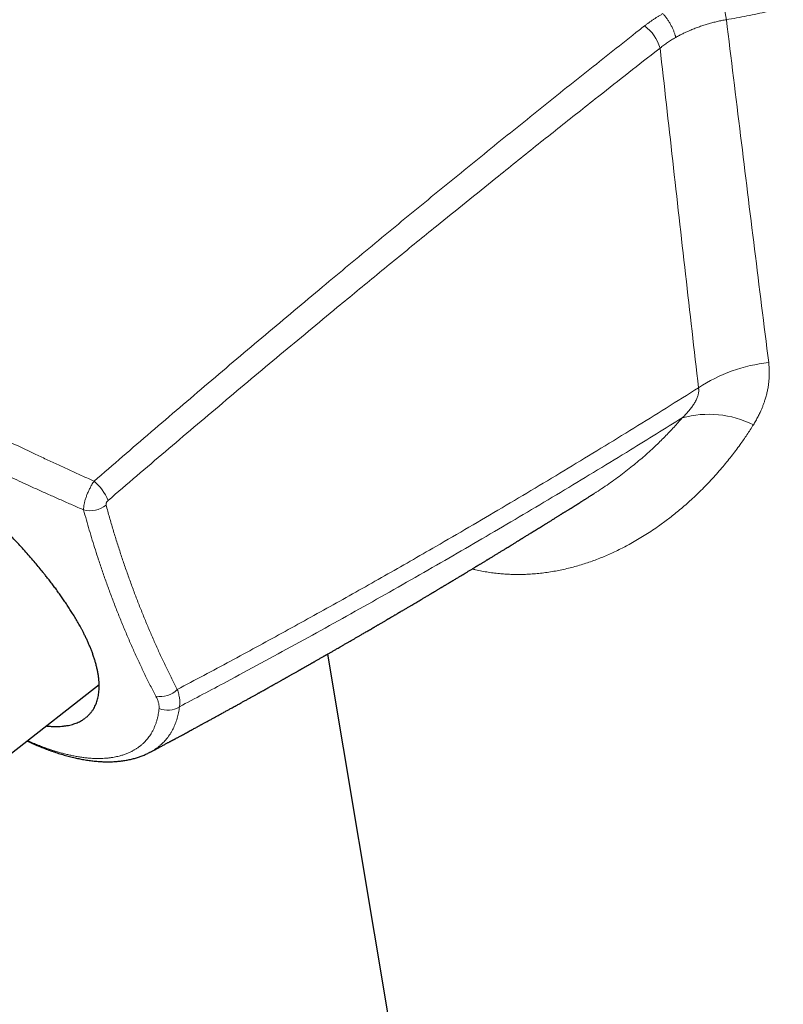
# Model space of a CAD drawing. Header units: millimetres. Extents: x 8 to 500, y 12 to 438.
# Tile 11 of 31: x 415 to 453, y 101 to 150. Entities that reach past the tile are written whole.
import ezdxf

# ---------------------------------------------------------------- set-up
doc = ezdxf.new("R2010")
doc.units = ezdxf.units.MM

msp = doc.modelspace()

# ---------------------------------------------------------------- linework, layer by layer
at = {"color": 7, "linetype": 'Continuous', "lineweight": 30}
for p, q in [((430.335, 118.472), (437.19, 77.536)), ((414.394, 113.483), (418.815, 116.936)), ((421.396, 113.533), (421.395, 113.533))]:
    msp.add_line(p, q, dxfattribs=at)
at = {"color": 252, "linetype": 'Continuous', "lineweight": 0}
for centre, radius, start, end in [((345.176, 133.67), 106.605, 9.06583, 9.80178), ((445.074, 148.442), 2.118, 16.2845, 53.8822), ((453.459, 125.196), 8.031, 96.2576, 123.3513), ((449.565, 125.515), 5.054, 63.5824, 105.3938), ((416.931, 125.261), 2.527, 22.426, 49.8675), ((418.355, 127.011), 1.305, 255.6883, 308.4361), ((421.896, 117.536), 1.206, 259.4451, 315.522), ((422.269, 116.727), 1.086, 246.5883, 303.2411)]:
    msp.add_arc(centre, radius, start, end, dxfattribs=at)
for points, knots in [([(462.454, 154.905), (462.341, 154.835), (462.116, 154.696), (461.772, 154.492), (461.425, 154.292), (461.073, 154.095), (460.716, 153.902), (460.357, 153.714), (459.994, 153.529), (459.625, 153.348), (459.251, 153.171), (458.87, 152.996), (458.485, 152.825), (458.079, 152.652), (457.651, 152.476), (457.201, 152.299), (456.747, 152.128), (456.289, 151.963), (455.828, 151.804), (455.364, 151.652), (454.896, 151.506), (454.426, 151.366), (453.953, 151.233), (453.477, 151.107), (452.998, 150.987), (452.508, 150.871), (452.004, 150.76), (451.488, 150.655), (450.969, 150.556), (450.623, 150.497), (450.449, 150.468)], [0, 0, 0, 0, 0.032288, 0.064581, 0.096874, 0.129162, 0.161547, 0.193932, 0.226128, 0.258325, 0.291225, 0.324131, 0.357037, 0.389937, 0.427445, 0.464959, 0.502474, 0.539981, 0.577489, 0.615003, 0.652518, 0.690025, 0.727533, 0.765047, 0.802562, 0.840069, 0.880048, 0.920035, 0.960022, 1, 1, 1, 1]), ([(446.322, 150.153), (446.358, 150.181), (446.43, 150.236), (446.54, 150.318), (446.652, 150.398), (446.767, 150.476), (446.884, 150.553), (447.003, 150.629), (447.124, 150.703), (447.206, 150.75), (447.247, 150.774)], [0, 0, 0, 0, 0.124428, 0.248855, 0.373509, 0.498163, 0.623506, 0.748849, 0.874425, 1, 1, 1, 1]), ([(447.894, 149.572), (447.891, 149.583), (447.886, 149.607), (447.877, 149.646), (447.864, 149.696), (447.845, 149.756), (447.821, 149.826), (447.794, 149.898), (447.763, 149.971), (447.73, 150.045), (447.694, 150.12), (447.655, 150.194), (447.614, 150.268), (447.572, 150.341), (447.527, 150.412), (447.482, 150.481), (447.435, 150.547), (447.388, 150.609), (447.341, 150.669), (447.294, 150.724), (447.262, 150.757), (447.247, 150.774)], [0, 0, 0, 0, 0.03025, 0.06691, 0.103569, 0.159498, 0.215627, 0.271756, 0.327685, 0.383612, 0.439739, 0.495865, 0.551792, 0.607718, 0.663844, 0.71997, 0.775896, 0.831822, 0.887948, 0.944074, 1, 1, 1, 1]), ([(450.449, 150.468), (450.373, 150.454), (450.221, 150.427), (449.993, 150.378), (449.766, 150.322), (449.541, 150.261), (449.316, 150.192), (449.093, 150.117), (448.872, 150.035), (448.672, 149.954), (448.491, 149.875), (448.33, 149.8), (448.161, 149.717), (448.016, 149.64), (447.924, 149.589), (447.894, 149.572)], [0, 0, 0, 0, 0.083872, 0.168061, 0.25225, 0.337491, 0.422731, 0.509044, 0.595356, 0.682012, 0.748137, 0.814277, 0.880402, 0.96011, 1, 1, 1, 1]), ([(450.449, 150.468), (450.689, 148.516), (451.162, 144.657), (451.873, 138.894), (452.347, 135.084), (452.584, 133.179)], [0, 0, 0, 0, 0.33857, 0.669285, 1, 1, 1, 1]), ([(418.56, 127.193), (419.039, 127.608), (419.998, 128.437), (421.437, 129.676), (422.877, 130.909), (424.317, 132.137), (425.758, 133.36), (427.2, 134.578), (428.643, 135.79), (430.048, 136.965), (431.415, 138.103), (432.744, 139.204), (434.073, 140.3), (435.403, 141.391), (436.734, 142.478), (438.065, 143.56), (439.396, 144.637), (440.728, 145.708), (442.06, 146.775), (443.393, 147.837), (444.726, 148.894), (445.702, 149.665), (446.235, 150.084), (446.322, 150.153)], [0, 0, 0, 0, 0.051996, 0.103993, 0.15599, 0.207986, 0.260002, 0.312018, 0.364035, 0.416051, 0.463921, 0.511792, 0.559662, 0.607541, 0.65542, 0.703299, 0.751168, 0.799038, 0.846907, 0.894785, 0.942663, 0.990541, 1, 1, 1, 1]), ([(447.894, 149.572), (447.825, 149.531), (447.687, 149.449), (447.487, 149.317), (447.293, 149.18), (447.169, 149.084), (447.107, 149.036)], [0, 0, 0, 0, 0.248893, 0.498226, 0.748889, 1, 1, 1, 1]), ([(447.107, 149.036), (447.019, 148.967), (446.43, 148.507), (445.339, 147.654), (444.003, 146.603), (442.835, 145.679), (441.833, 144.884), (440.831, 144.087), (439.83, 143.286), (438.662, 142.349), (437.327, 141.274), (435.993, 140.194), (434.826, 139.244), (433.826, 138.428), (432.826, 137.609), (431.827, 136.787), (430.678, 135.84), (429.38, 134.765), (427.934, 133.561), (426.489, 132.352), (425.043, 131.137), (423.598, 129.917), (422.154, 128.692), (420.71, 127.461), (419.748, 126.637), (419.267, 126.225)], [0, 0, 0, 0, 0.009458, 0.06331, 0.117161, 0.153065, 0.188969, 0.224877, 0.260784, 0.296692, 0.350545, 0.404398, 0.440304, 0.47621, 0.512118, 0.548027, 0.583937, 0.635932, 0.68793, 0.739928, 0.791936, 0.843944, 0.895962, 0.947979, 1, 1, 1, 1]), ([(449.044, 131.905), (448.826, 133.813), (448.391, 137.629), (447.745, 143.339), (447.319, 147.142), (447.107, 149.036)], [0, 0, 0, 0, 0.334307, 0.668614, 1, 1, 1, 1]), ([(406.153, 133.472), (406.304, 133.385), (406.606, 133.211), (407.065, 132.95), (407.505, 132.702), (407.926, 132.468), (408.327, 132.246), (408.733, 132.024), (409.143, 131.802), (409.557, 131.58), (410.002, 131.344), (410.476, 131.095), (410.982, 130.832), (411.492, 130.57), (412.004, 130.309), (412.52, 130.05), (413.014, 129.804), (413.484, 129.572), (413.932, 129.353), (414.368, 129.141), (414.795, 128.936), (415.21, 128.738), (415.687, 128.512), (416.228, 128.259), (416.823, 127.983), (417.408, 127.714), (417.984, 127.452), (418.368, 127.279), (418.56, 127.193)], [0, 0, 0, 0, 0.041143, 0.082288, 0.123431, 0.15829, 0.193151, 0.22801, 0.262999, 0.297989, 0.332978, 0.374489, 0.416002, 0.457512, 0.498665, 0.539821, 0.580974, 0.615842, 0.650712, 0.68558, 0.717375, 0.749171, 0.780966, 0.82645, 0.871934, 0.915114, 0.957553, 1, 1, 1, 1]), ([(452.584, 133.179), (452.592, 133.11), (452.607, 132.971), (452.617, 132.761), (452.616, 132.549), (452.606, 132.337), (452.584, 132.123), (452.552, 131.91), (452.51, 131.698), (452.457, 131.488), (452.4, 131.296), (452.341, 131.122), (452.283, 130.966), (452.22, 130.813), (452.143, 130.641), (452.049, 130.452), (451.937, 130.244), (451.855, 130.109), (451.814, 130.041)], [0, 0, 0, 0, 0.065642, 0.131307, 0.196949, 0.263423, 0.32992, 0.396395, 0.462485, 0.528597, 0.594689, 0.644614, 0.69454, 0.743744, 0.792949, 0.861959, 0.930988, 1, 1, 1, 1]), ([(418.032, 125.747), (417.842, 125.83), (417.461, 125.996), (416.896, 126.244), (416.338, 126.492), (415.786, 126.74), (415.266, 126.976), (414.776, 127.201), (414.317, 127.413), (413.86, 127.626), (413.406, 127.84), (412.954, 128.055), (412.477, 128.284), (411.977, 128.526), (411.453, 128.784), (410.935, 129.041), (410.424, 129.298), (409.919, 129.555), (409.444, 129.8), (409, 130.032), (408.584, 130.251), (408.184, 130.464), (407.8, 130.67), (407.431, 130.871), (407.013, 131.1), (406.548, 131.358), (406.047, 131.64), (405.72, 131.827), (405.562, 131.919), (405.562, 131.919)], [0, 0, 0, 0, 0.041836, 0.083681, 0.124863, 0.166048, 0.207231, 0.242123, 0.277017, 0.31191, 0.346928, 0.381948, 0.416967, 0.458512, 0.500059, 0.541603, 0.582813, 0.624025, 0.665235, 0.700155, 0.735076, 0.769996, 0.801848, 0.833701, 0.865553, 0.911134, 0.956716, 0.999996, 1, 1, 1, 1]), ([(422.756, 116.691), (423.203, 116.928), (424.096, 117.401), (425.421, 118.111), (426.733, 118.82), (428.031, 119.529), (429.328, 120.243), (430.624, 120.963), (431.919, 121.689), (433.214, 122.421), (434.507, 123.159), (435.925, 123.976), (437.468, 124.873), (439.136, 125.853), (440.801, 126.843), (442.465, 127.843), (444.127, 128.852), (445.778, 129.866), (447.417, 130.882), (448.502, 131.564), (449.044, 131.905)], [0, 0, 0, 0, 0.050556, 0.101111, 0.150217, 0.199324, 0.24843, 0.297536, 0.346654, 0.395773, 0.444891, 0.494009, 0.557519, 0.62103, 0.68454, 0.748065, 0.81159, 0.875115, 0.937558, 1, 1, 1, 1]), ([(448.224, 130.387), (448.273, 130.436), (448.347, 130.51), (448.441, 130.611), (448.51, 130.688), (448.578, 130.766), (448.643, 130.846), (448.705, 130.928), (448.765, 131.012), (448.821, 131.097), (448.874, 131.185), (448.922, 131.275), (448.964, 131.364), (448.998, 131.452), (449.025, 131.539), (449.045, 131.625), (449.055, 131.699), (449.057, 131.761), (449.056, 131.81), (449.052, 131.858), (449.047, 131.889), (449.044, 131.905)], [0, 0, 0, 0, 0.106055, 0.159218, 0.21238, 0.266088, 0.319793, 0.373779, 0.427763, 0.483407, 0.539194, 0.595508, 0.652049, 0.705457, 0.759662, 0.813859, 0.868976, 0.901485, 0.93424, 0.966995, 1, 1, 1, 1]), ([(448.224, 130.387), (447.789, 130.117), (446.921, 129.577), (445.498, 128.7), (443.955, 127.759), (442.291, 126.755), (440.626, 125.76), (438.958, 124.775), (437.288, 123.799), (435.599, 122.823), (433.891, 121.848), (432.164, 120.873), (430.434, 119.908), (428.703, 118.953), (426.97, 118.008), (425.419, 117.173), (424.05, 116.444), (423.259, 116.027), (422.864, 115.819)], [0, 0, 0, 0, 0.051844, 0.103688, 0.169629, 0.235571, 0.301512, 0.367468, 0.433424, 0.499379, 0.567348, 0.635317, 0.703285, 0.771269, 0.839254, 0.907238, 0.953619, 1, 1, 1, 1]), ([(443.768, 126.564), (443.809, 126.589), (443.972, 126.691), (444.253, 126.877), (444.608, 127.121), (444.958, 127.372), (445.302, 127.631), (445.633, 127.891), (445.951, 128.151), (446.256, 128.411), (446.556, 128.677), (446.837, 128.936), (447.098, 129.187), (447.342, 129.429), (447.58, 129.675), (447.807, 129.917), (448.022, 130.154), (448.156, 130.31), (448.224, 130.387)], [0, 0, 0, 0, 0.02458, 0.098189, 0.171003, 0.243817, 0.316733, 0.38965, 0.457488, 0.525326, 0.593249, 0.661172, 0.719423, 0.777674, 0.835985, 0.894297, 0.947142, 1, 1, 1, 1]), ([(451.814, 130.041), (451.76, 129.956), (451.654, 129.786), (451.488, 129.534), (451.318, 129.284), (451.131, 129.019), (450.924, 128.738), (450.698, 128.443), (450.466, 128.152), (450.219, 127.855), (449.956, 127.552), (449.675, 127.244), (449.388, 126.943), (449.103, 126.658), (448.82, 126.387), (448.541, 126.132), (448.256, 125.882), (447.983, 125.653), (447.723, 125.444), (447.476, 125.253), (447.225, 125.068), (446.949, 124.87), (446.644, 124.663), (446.311, 124.45), (445.974, 124.245), (445.744, 124.113), (445.53, 123.996), (445.334, 123.89), (445.04, 123.741), (444.742, 123.599), (444.441, 123.464), (444.137, 123.337), (443.83, 123.217), (443.519, 123.106), (443.204, 123.003), (442.887, 122.908), (442.565, 122.822), (442.24, 122.745), (441.911, 122.677), (441.58, 122.619), (441.246, 122.571), (440.91, 122.533), (440.602, 122.509), (440.324, 122.495), (440.076, 122.489), (439.828, 122.488), (439.579, 122.494), (439.331, 122.506), (439.058, 122.526), (438.762, 122.557), (438.442, 122.601), (438.122, 122.656), (437.851, 122.712), (437.687, 122.752), (437.628, 122.767)], [0, 0, 0, 0, 0.017359, 0.034717, 0.052088, 0.069459, 0.090829, 0.112199, 0.133592, 0.154985, 0.178935, 0.202884, 0.226867, 0.25085, 0.272738, 0.294627, 0.316542, 0.338458, 0.356607, 0.374756, 0.392922, 0.411088, 0.434245, 0.457412, 0.480609, 0.503816, 0.504161, 0.523653, 0.543152, 0.562698, 0.582243, 0.601819, 0.621394, 0.641163, 0.660933, 0.680738, 0.700543, 0.720714, 0.740886, 0.761101, 0.781316, 0.801762, 0.82222, 0.837147, 0.852075, 0.867001, 0.881977, 0.896954, 0.91193, 0.931235, 0.950541, 0.9699, 0.989259, 1, 1, 1, 1]), ([(418.032, 125.747), (418.032, 125.767), (418.031, 125.806), (418.036, 125.872), (418.043, 125.941), (418.055, 126.015), (418.071, 126.092), (418.09, 126.173), (418.113, 126.257), (418.14, 126.341), (418.169, 126.426), (418.201, 126.511), (418.236, 126.597), (418.273, 126.682), (418.313, 126.766), (418.354, 126.849), (418.398, 126.93), (418.446, 127.015), (418.5, 127.104), (418.54, 127.163), (418.56, 127.193)], [0, 0, 0, 0, 0.054392, 0.108954, 0.163515, 0.217906, 0.27305, 0.328371, 0.383693, 0.438836, 0.492416, 0.54616, 0.599903, 0.653484, 0.706651, 0.759978, 0.813305, 0.866473, 0.933236, 1, 1, 1, 1]), ([(419.267, 126.225), (419.257, 126.216), (419.24, 126.2), (419.219, 126.174), (419.201, 126.148), (419.186, 126.12), (419.174, 126.092), (419.166, 126.064), (419.162, 126.037), (419.161, 126.011), (419.164, 125.997), (419.166, 125.989)], [0, 0, 0, 0, 0.137108, 0.244459, 0.35178, 0.458096, 0.564394, 0.673387, 0.782387, 0.891179, 1, 1, 1, 1]), ([(421.675, 116.351), (421.582, 116.53), (421.395, 116.889), (421.125, 117.436), (420.861, 117.989), (420.604, 118.549), (420.353, 119.114), (420.109, 119.685), (419.872, 120.262), (419.717, 120.651), (419.565, 121.042), (419.415, 121.435), (419.198, 122.027), (418.987, 122.625), (418.796, 123.191), (418.623, 123.724), (418.467, 124.224), (418.316, 124.727), (418.171, 125.234), (418.078, 125.576), (418.032, 125.747)], [0, 0, 0, 0, 0.0622527, 0.1245086, 0.186765, 0.2490182, 0.3112684, 0.3735214, 0.4357745, 0.4980247, 0.4984281, 0.5605778, 0.6227304, 0.6848828, 0.7470322, 0.7976241, 0.8482192, 0.8988148, 0.9494089, 1, 1, 1, 1]), ([(419.166, 125.989), (419.223, 125.781), (419.336, 125.365), (419.517, 124.749), (419.704, 124.138), (419.899, 123.534), (420.1, 122.935), (420.308, 122.342), (420.523, 121.755), (420.67, 121.365), (420.82, 120.978), (420.972, 120.593), (421.205, 120.024), (421.444, 119.46), (421.69, 118.898), (421.945, 118.339), (422.208, 117.783), (422.478, 117.233), (422.663, 116.872), (422.756, 116.691)], [0, 0, 0, 0, 0.062245, 0.124494, 0.186743, 0.248989, 0.311229, 0.373472, 0.435716, 0.497956, 0.498412, 0.560537, 0.622665, 0.684793, 0.746918, 0.810187, 0.87346, 0.936732, 1, 1, 1, 1]), ([(422.756, 116.691), (422.77, 116.652), (422.797, 116.572), (422.829, 116.456), (422.855, 116.343), (422.873, 116.232), (422.884, 116.123), (422.886, 116.017), (422.88, 115.915), (422.87, 115.851), (422.864, 115.819)], [0, 0, 0, 0, 0.122255, 0.244508, 0.367772, 0.491034, 0.617656, 0.744277, 0.872139, 1, 1, 1, 1]), ([(421.837, 115.73), (421.838, 115.752), (421.841, 115.797), (421.837, 115.867), (421.827, 115.94), (421.81, 116.016), (421.786, 116.096), (421.756, 116.179), (421.719, 116.263), (421.689, 116.322), (421.675, 116.351)], [0, 0, 0, 0, 0.12202, 0.244042, 0.367262, 0.490483, 0.617293, 0.744104, 0.872051, 1, 1, 1, 1]), ([(415.199, 114.112), (415.252, 114.088), (415.39, 114.026), (415.612, 113.933), (415.864, 113.833), (416.114, 113.739), (416.361, 113.653), (416.595, 113.578), (416.816, 113.512), (417.025, 113.455), (417.231, 113.403), (417.443, 113.356), (417.66, 113.313), (417.882, 113.277), (418.101, 113.248), (418.316, 113.226), (418.527, 113.213), (418.726, 113.207), (418.914, 113.209), (419.091, 113.217), (419.263, 113.232), (419.421, 113.251), (419.566, 113.275), (419.698, 113.301), (419.845, 113.336), (420.006, 113.382), (420.178, 113.442), (420.343, 113.511), (420.49, 113.584), (420.621, 113.658), (420.737, 113.733), (420.849, 113.813), (420.954, 113.898), (421.051, 113.985), (421.138, 114.073), (421.217, 114.162), (421.293, 114.256), (421.366, 114.355), (421.434, 114.459), (421.502, 114.576), (421.568, 114.704), (421.63, 114.847), (421.685, 114.995), (421.732, 115.148), (421.77, 115.299), (421.799, 115.445), (421.821, 115.585), (421.832, 115.682), (421.837, 115.73)], [0, 0, 0, 0, 0.014376, 0.037544, 0.06106, 0.084584, 0.108108, 0.131624, 0.152458, 0.173297, 0.194136, 0.21497, 0.238605, 0.262243, 0.285878, 0.309874, 0.333873, 0.357869, 0.379479, 0.401095, 0.422711, 0.444322, 0.462234, 0.480147, 0.49806, 0.523935, 0.549821, 0.575706, 0.601582, 0.622715, 0.643856, 0.665, 0.686141, 0.707275, 0.725985, 0.744696, 0.763406, 0.782966, 0.802528, 0.822087, 0.84574, 0.869402, 0.893068, 0.91673, 0.940382, 0.960254, 0.980128, 1, 1, 1, 1]), ([(422.864, 115.819), (422.858, 115.768), (422.844, 115.666), (422.818, 115.519), (422.786, 115.374), (422.749, 115.234), (422.706, 115.097), (422.658, 114.963), (422.605, 114.834), (422.546, 114.708), (422.482, 114.587), (422.412, 114.469), (422.337, 114.356), (422.257, 114.249), (422.175, 114.148), (422.088, 114.053), (421.997, 113.962), (421.9, 113.874), (421.796, 113.789), (421.687, 113.708), (421.572, 113.633), (421.475, 113.574), (421.415, 113.543), (421.396, 113.533)], [0, 0, 0, 0, 0.049004, 0.098013, 0.147018, 0.19619, 0.245367, 0.294539, 0.343941, 0.393347, 0.442749, 0.492327, 0.54191, 0.591488, 0.638756, 0.686025, 0.733364, 0.780702, 0.830005, 0.879313, 0.928616, 0.978104, 1, 1, 1, 1])]:
    msp.add_open_spline(points, degree=3, knots=knots, dxfattribs=at)
at = {"color": 7, "linetype": 'Continuous', "lineweight": 30}
for points, knots in [([(421.397, 113.532), (421.433, 113.552), (421.507, 113.591), (421.618, 113.65), (421.727, 113.709), (421.83, 113.763), (421.924, 113.814), (422.01, 113.859), (422.088, 113.901), (422.159, 113.94), (422.225, 113.975), (422.285, 114.007), (422.339, 114.036), (422.387, 114.062), (422.429, 114.084), (422.465, 114.104), (422.498, 114.121), (422.525, 114.136), (422.549, 114.149), (422.568, 114.159), (422.588, 114.17), (422.611, 114.182), (422.643, 114.199), (422.682, 114.22), (422.728, 114.245), (422.782, 114.274), (422.843, 114.307), (422.921, 114.349), (423.012, 114.398), (423.114, 114.453), (423.214, 114.507), (423.312, 114.56), (423.408, 114.612), (423.503, 114.663), (423.595, 114.713), (423.683, 114.762), (423.762, 114.804), (423.831, 114.841), (423.888, 114.873), (423.941, 114.902), (423.991, 114.929), (424.043, 114.957), (424.101, 114.988), (424.166, 115.024), (424.236, 115.062), (424.309, 115.102), (424.383, 115.142), (424.457, 115.183), (424.531, 115.223), (424.604, 115.263), (424.677, 115.303), (424.75, 115.343), (424.824, 115.384), (424.902, 115.427), (424.983, 115.471), (425.065, 115.516), (425.147, 115.561), (425.226, 115.604), (425.304, 115.647), (425.376, 115.687), (425.452, 115.728), (425.533, 115.773), (425.624, 115.824), (425.72, 115.876), (425.811, 115.927), (425.897, 115.974), (425.975, 116.017), (426.049, 116.058), (426.12, 116.098), (426.189, 116.136), (426.258, 116.174), (426.331, 116.214), (426.407, 116.256), (426.48, 116.297), (426.549, 116.336), (426.614, 116.372), (426.679, 116.408), (426.741, 116.442), (426.793, 116.471), (426.838, 116.496), (426.877, 116.518), (426.916, 116.54), (426.96, 116.564), (427.008, 116.591), (427.071, 116.626), (427.148, 116.669), (427.235, 116.718), (427.31, 116.76), (427.373, 116.795), (427.423, 116.823), (427.47, 116.849), (427.514, 116.874), (427.553, 116.896), (427.591, 116.917), (427.628, 116.938), (427.669, 116.961), (427.715, 116.987), (427.768, 117.016), (427.824, 117.048), (427.881, 117.08), (427.938, 117.112), (427.994, 117.143), (428.048, 117.174), (428.1, 117.203), (428.15, 117.231), (428.195, 117.256), (428.235, 117.279), (428.271, 117.299), (428.307, 117.319), (428.345, 117.341), (428.391, 117.367), (428.441, 117.395), (428.493, 117.425), (428.553, 117.458), (428.617, 117.495), (428.686, 117.533), (428.75, 117.57), (428.809, 117.603), (428.855, 117.629), (428.89, 117.649), (428.915, 117.663), (428.938, 117.676), (428.959, 117.688), (428.979, 117.699), (429.001, 117.712), (429.025, 117.726), (429.055, 117.743), (429.09, 117.762), (429.13, 117.785), (429.172, 117.809), (429.214, 117.833), (429.254, 117.855), (429.297, 117.88), (429.342, 117.905), (429.388, 117.931), (429.43, 117.955), (429.467, 117.976), (429.498, 117.994), (429.525, 118.009), (429.551, 118.024), (429.58, 118.041), (429.613, 118.059), (429.651, 118.081), (429.693, 118.105), (429.74, 118.132), (429.796, 118.164), (429.86, 118.2), (429.931, 118.241), (429.999, 118.28), (430.067, 118.318), (430.124, 118.351), (430.171, 118.378), (430.205, 118.398), (430.234, 118.414), (430.26, 118.429), (430.287, 118.444), (430.316, 118.461), (430.354, 118.483), (430.4, 118.509), (430.456, 118.541), (430.516, 118.576), (430.606, 118.627), (430.721, 118.693), (430.853, 118.769), (430.978, 118.841), (431.1, 118.911), (431.227, 118.985), (431.353, 119.057), (431.475, 119.128), (431.597, 119.198), (431.72, 119.269), (431.846, 119.342), (431.972, 119.416), (432.085, 119.481), (432.186, 119.54), (432.273, 119.591), (432.363, 119.642), (432.453, 119.695), (432.525, 119.737), (432.577, 119.767), (432.608, 119.785), (432.636, 119.802), (432.662, 119.817), (432.687, 119.832), (432.714, 119.847), (432.747, 119.866), (432.785, 119.889), (432.829, 119.914), (432.876, 119.942), (432.924, 119.97), (432.978, 120.001), (433.036, 120.035), (433.1, 120.072), (433.16, 120.108), (433.216, 120.141), (433.268, 120.171), (433.312, 120.197), (433.349, 120.219), (433.38, 120.236), (433.408, 120.253), (433.437, 120.27), (433.47, 120.29), (433.509, 120.312), (433.551, 120.337), (433.595, 120.363), (433.64, 120.389), (433.688, 120.417), (433.738, 120.447), (433.789, 120.476), (433.837, 120.505), (433.881, 120.531), (433.919, 120.553), (433.952, 120.573), (433.984, 120.591), (434.018, 120.612), (434.059, 120.636), (434.105, 120.663), (434.157, 120.694), (434.211, 120.725), (434.292, 120.773), (434.398, 120.836), (434.519, 120.907), (434.629, 120.972), (434.733, 121.034), (434.84, 121.097), (434.951, 121.163), (435.048, 121.221), (435.13, 121.269), (435.197, 121.309), (435.265, 121.349), (435.334, 121.391), (435.404, 121.432), (435.473, 121.473), (435.529, 121.507), (435.572, 121.532), (435.601, 121.55), (435.627, 121.565), (435.652, 121.58), (435.678, 121.596), (435.711, 121.615), (435.751, 121.639), (435.798, 121.667), (435.849, 121.698), (435.904, 121.731), (435.959, 121.763), (436.013, 121.796), (436.061, 121.824), (436.104, 121.85), (436.141, 121.872), (436.174, 121.892), (436.206, 121.911), (436.241, 121.932), (436.282, 121.957), (436.331, 121.986), (436.385, 122.018), (436.451, 122.058), (436.527, 122.104), (436.612, 122.154), (436.697, 122.206), (436.78, 122.255), (436.86, 122.303), (436.95, 122.358), (437.053, 122.42), (437.168, 122.489), (437.285, 122.56), (437.405, 122.632), (437.53, 122.707), (437.629, 122.767), (437.7, 122.811), (437.743, 122.836), (437.783, 122.861), (437.82, 122.883), (437.854, 122.904), (437.885, 122.922), (437.916, 122.941), (437.952, 122.963), (437.993, 122.988), (438.042, 123.017), (438.093, 123.048), (438.148, 123.082), (438.204, 123.116), (438.259, 123.15), (438.31, 123.18), (438.355, 123.208), (438.395, 123.232), (438.431, 123.254), (438.465, 123.275), (438.505, 123.299), (438.555, 123.33), (438.616, 123.367), (438.685, 123.409), (438.754, 123.451), (438.822, 123.492), (438.888, 123.533), (438.956, 123.574), (439.025, 123.616), (439.092, 123.657), (439.158, 123.698), (439.223, 123.737), (439.287, 123.777), (439.362, 123.822), (439.449, 123.875), (439.55, 123.937), (439.645, 123.996), (439.728, 124.047), (439.796, 124.089), (439.859, 124.127), (439.915, 124.162), (439.966, 124.193), (440.011, 124.221), (440.053, 124.246), (440.089, 124.269), (440.121, 124.289), (440.152, 124.308), (440.187, 124.329), (440.228, 124.354), (440.28, 124.386), (440.343, 124.425), (440.416, 124.471), (440.485, 124.513), (440.546, 124.551), (440.595, 124.581), (440.638, 124.607), (440.674, 124.63), (440.709, 124.651), (440.744, 124.673), (440.784, 124.698), (440.845, 124.735), (440.927, 124.786), (441.029, 124.849), (441.132, 124.913), (441.234, 124.977), (441.326, 125.033), (441.405, 125.083), (441.473, 125.125), (441.537, 125.165), (441.595, 125.201), (441.645, 125.232), (441.69, 125.26), (441.735, 125.288), (441.788, 125.321), (441.846, 125.357), (441.905, 125.394), (441.963, 125.43), (442.017, 125.464), (442.067, 125.495), (442.112, 125.523), (442.154, 125.549), (442.192, 125.573), (442.227, 125.595), (442.263, 125.617), (442.304, 125.643), (442.351, 125.672), (442.402, 125.704), (442.455, 125.737), (442.527, 125.782), (442.616, 125.838), (442.719, 125.903), (442.816, 125.964), (442.907, 126.02), (442.993, 126.074), (443.062, 126.118), (443.117, 126.152), (443.158, 126.178), (443.202, 126.206), (443.247, 126.234), (443.294, 126.264), (443.343, 126.295), (443.393, 126.326), (443.448, 126.36), (443.504, 126.396), (443.562, 126.433), (443.615, 126.466), (443.662, 126.496), (443.713, 126.528), (443.748, 126.55), (443.769, 126.563)], [0, 0, 0, 0, 0.004819, 0.010007, 0.014892, 0.019474, 0.023753, 0.027509, 0.030996, 0.034213, 0.03716, 0.039837, 0.042243, 0.04438, 0.046246, 0.047879, 0.04932, 0.050551, 0.051598, 0.052461, 0.053157, 0.054232, 0.055639, 0.057379, 0.05945, 0.061854, 0.06459, 0.067659, 0.072281, 0.076851, 0.081316, 0.085676, 0.090006, 0.094228, 0.09834, 0.102343, 0.106153, 0.108923, 0.111495, 0.11387, 0.116047, 0.118193, 0.120848, 0.123779, 0.126954, 0.130209, 0.133522, 0.136892, 0.140236, 0.143389, 0.146739, 0.149912, 0.153231, 0.156729, 0.160379, 0.164106, 0.167688, 0.171317, 0.174781, 0.178022, 0.181043, 0.184882, 0.18897, 0.193271, 0.19768, 0.201215, 0.20476, 0.208108, 0.211242, 0.214239, 0.217324, 0.220569, 0.223972, 0.227498, 0.230349, 0.23327, 0.236249, 0.239025, 0.241497, 0.243325, 0.244961, 0.246704, 0.248653, 0.25081, 0.253173, 0.257128, 0.261035, 0.264882, 0.267188, 0.269454, 0.271571, 0.27352, 0.2753, 0.276912, 0.278497, 0.28029, 0.282394, 0.284731, 0.287297, 0.289911, 0.292459, 0.294942, 0.29736, 0.299713, 0.301953, 0.30397, 0.305762, 0.307351, 0.30879, 0.310528, 0.312567, 0.314899, 0.317267, 0.319542, 0.322836, 0.325913, 0.328772, 0.331408, 0.333777, 0.334984, 0.336104, 0.337135, 0.338079, 0.338935, 0.339821, 0.340931, 0.342268, 0.343832, 0.345623, 0.347571, 0.349452, 0.351249, 0.352964, 0.355184, 0.357247, 0.359141, 0.36082, 0.362177, 0.363348, 0.364423, 0.365696, 0.367186, 0.368863, 0.370752, 0.372851, 0.375116, 0.378322, 0.381463, 0.384538, 0.387547, 0.390458, 0.392269, 0.393797, 0.395043, 0.396109, 0.397295, 0.398621, 0.400087, 0.402332, 0.404841, 0.407554, 0.410435, 0.416796, 0.423055, 0.428043, 0.433527, 0.439417, 0.445069, 0.450469, 0.455712, 0.461424, 0.466984, 0.472573, 0.478346, 0.482141, 0.486069, 0.490069, 0.494107, 0.498163, 0.499671, 0.501062, 0.502335, 0.503492, 0.504546, 0.505725, 0.507107, 0.508862, 0.510861, 0.513041, 0.515176, 0.517249, 0.520217, 0.523046, 0.525736, 0.528284, 0.530609, 0.532679, 0.534218, 0.535576, 0.536754, 0.537996, 0.539477, 0.541197, 0.543151, 0.545078, 0.547106, 0.549236, 0.551469, 0.553803, 0.556045, 0.558003, 0.559677, 0.561069, 0.562447, 0.563984, 0.565681, 0.567885, 0.570223, 0.572628, 0.575099, 0.58109, 0.586773, 0.591415, 0.595783, 0.600718, 0.605722, 0.610747, 0.613663, 0.61666, 0.619726, 0.622819, 0.625933, 0.629069, 0.6321, 0.633496, 0.634779, 0.635947, 0.637003, 0.63813, 0.639473, 0.641332, 0.64349, 0.64588, 0.648151, 0.650851, 0.653267, 0.655399, 0.657271, 0.658938, 0.660403, 0.661682, 0.663242, 0.665098, 0.66725, 0.669698, 0.672392, 0.676111, 0.679899, 0.683754, 0.687517, 0.691037, 0.694428, 0.699648, 0.704795, 0.709938, 0.715309, 0.720922, 0.726626, 0.728562, 0.730501, 0.732326, 0.733988, 0.735486, 0.736821, 0.738117, 0.739692, 0.741567, 0.743742, 0.746143, 0.748426, 0.751173, 0.753646, 0.755843, 0.757913, 0.759724, 0.761275, 0.762684, 0.764306, 0.766667, 0.769399, 0.77248, 0.775829, 0.778644, 0.781621, 0.78474, 0.787701, 0.790848, 0.793764, 0.796637, 0.79947, 0.802415, 0.806603, 0.811157, 0.815987, 0.819299, 0.822369, 0.825159, 0.827669, 0.829906, 0.831941, 0.833797, 0.835473, 0.836822, 0.838103, 0.839637, 0.841462, 0.843576, 0.846637, 0.849927, 0.853446, 0.855893, 0.858101, 0.860003, 0.8616, 0.863009, 0.864591, 0.866374, 0.868357, 0.872787, 0.877355, 0.882048, 0.886671, 0.891041, 0.894284, 0.897339, 0.900202, 0.90282, 0.905175, 0.906835, 0.908851, 0.911242, 0.913961, 0.916649, 0.919229, 0.921703, 0.923876, 0.925927, 0.927796, 0.929483, 0.930986, 0.932497, 0.934373, 0.93649, 0.938817, 0.941194, 0.9436, 0.948407, 0.95323, 0.957421, 0.961494, 0.965349, 0.968952, 0.970851, 0.97266, 0.974501, 0.976701, 0.978693, 0.980917, 0.983224, 0.985398, 0.988269, 0.990864, 0.993184, 0.995303, 0.997251, 1, 1, 1, 1]), ([(418.134, 115.264), (418.154, 115.279), (418.211, 115.323), (418.295, 115.403), (418.386, 115.503), (418.469, 115.61), (418.542, 115.723), (418.606, 115.841), (418.658, 115.959), (418.702, 116.077), (418.737, 116.196), (418.766, 116.319), (418.79, 116.452), (418.807, 116.596), (418.817, 116.752), (418.818, 116.914), (418.811, 117.083), (418.795, 117.259), (418.77, 117.439), (418.737, 117.621), (418.696, 117.808), (418.649, 117.992), (418.596, 118.175), (418.538, 118.354), (418.475, 118.532), (418.408, 118.706), (418.339, 118.878), (418.264, 119.049), (418.187, 119.22), (418.106, 119.39), (418.027, 119.546), (417.953, 119.689), (417.867, 119.851), (417.758, 120.047), (417.623, 120.28), (417.484, 120.508), (417.344, 120.731), (417.202, 120.949), (417.059, 121.161), (416.916, 121.369), (416.772, 121.571), (416.626, 121.771), (416.478, 121.968), (416.329, 122.164), (416.189, 122.342), (416.06, 122.504), (415.917, 122.683), (415.742, 122.895), (415.528, 123.148), (415.302, 123.41), (415.064, 123.68), (414.823, 123.945), (414.582, 124.206), (414.419, 124.377), (414.338, 124.462)], [0, 0, 0, 0, 0.012373, 0.034231, 0.056195, 0.078165, 0.100129, 0.121062, 0.141995, 0.16056, 0.17913, 0.197701, 0.216266, 0.237347, 0.258431, 0.279512, 0.301108, 0.32271, 0.344306, 0.36542, 0.386539, 0.407653, 0.426786, 0.445921, 0.465054, 0.482481, 0.49991, 0.517337, 0.533918, 0.550502, 0.567084, 0.57928, 0.591476, 0.613117, 0.634763, 0.656404, 0.676014, 0.695628, 0.715239, 0.733104, 0.75097, 0.768835, 0.785835, 0.802837, 0.819838, 0.832343, 0.844848, 0.865967, 0.887086, 0.910115, 0.933149, 0.956178, 0.978089, 1, 1, 1, 1]), ([(416.145, 114.85), (416.162, 114.848), (416.246, 114.838), (416.391, 114.828), (416.578, 114.821), (416.759, 114.823), (416.933, 114.833), (417.101, 114.852), (417.257, 114.879), (417.401, 114.912), (417.53, 114.949), (417.651, 114.991), (417.764, 115.038), (417.871, 115.091), (417.98, 115.153), (418.062, 115.206), (418.108, 115.243), (418.118, 115.251)], [0, 0, 0, 0, 0.021041, 0.099738, 0.178454, 0.257151, 0.336236, 0.415339, 0.494424, 0.565231, 0.636038, 0.701679, 0.767341, 0.833003, 0.898644, 0.977516, 1, 1, 1, 1]), ([(415.174, 114.092), (415.185, 114.087), (415.245, 114.06), (415.352, 114.011), (415.496, 113.948), (415.639, 113.887), (415.782, 113.827), (415.926, 113.769), (416.069, 113.714), (416.211, 113.66), (416.351, 113.609), (416.491, 113.56), (416.631, 113.513), (416.771, 113.468), (416.91, 113.425), (417.049, 113.384), (417.188, 113.345), (417.326, 113.308), (417.463, 113.274), (417.595, 113.243), (417.723, 113.215), (417.85, 113.189), (417.981, 113.164), (418.114, 113.141), (418.245, 113.121), (418.375, 113.103), (418.504, 113.087), (418.632, 113.074), (418.759, 113.063), (418.884, 113.054), (419.009, 113.048), (419.132, 113.045), (419.254, 113.043), (419.374, 113.045), (419.492, 113.048), (419.608, 113.054), (419.723, 113.063), (419.837, 113.074), (419.95, 113.087), (420.062, 113.103), (420.172, 113.121), (420.281, 113.141), (420.389, 113.164), (420.494, 113.189), (420.598, 113.216), (420.7, 113.246), (420.798, 113.277), (420.894, 113.31), (420.989, 113.345), (421.084, 113.384), (421.177, 113.424), (421.268, 113.467), (421.341, 113.503), (421.383, 113.525), (421.396, 113.532)], [0, 0, 0, 0, 0.004611, 0.024583, 0.044593, 0.064645, 0.084743, 0.1049, 0.125541, 0.145505, 0.165585, 0.185768, 0.206042, 0.226395, 0.246816, 0.267291, 0.287806, 0.308346, 0.328897, 0.34944, 0.367832, 0.387141, 0.407629, 0.428073, 0.448472, 0.468828, 0.48914, 0.50941, 0.529636, 0.549818, 0.569956, 0.59005, 0.6101, 0.630275, 0.649731, 0.669246, 0.688801, 0.708376, 0.727949, 0.747494, 0.766991, 0.786416, 0.805748, 0.824964, 0.844043, 0.862963, 0.88168, 0.899467, 0.918167, 0.936752, 0.955227, 0.973598, 0.991875, 1, 1, 1, 1])]:
    msp.add_open_spline(points, degree=3, knots=knots, dxfattribs=at)

doc.saveas('drawing.dxf')
